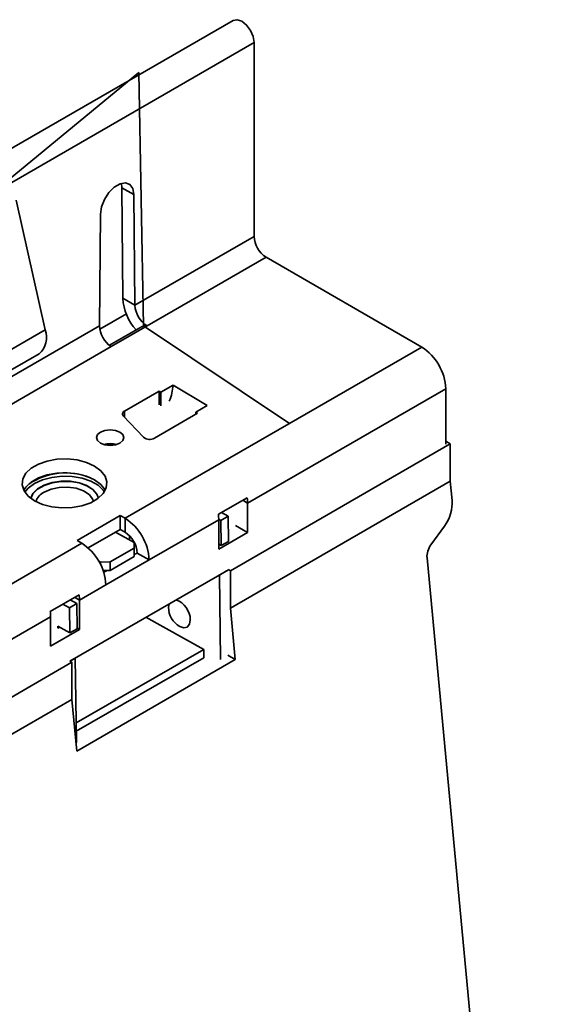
# Model space of a CAD drawing. Header units: metres. Extents: x 2158 to 2361, y 3646 to 3696.
# Tile 35 of 44: x 2212.663 to 2212.7424, y 3659.0128 to 3659.1578. Entities that reach past the tile are written whole.
import ezdxf

# ---------------------------------------------------------------- set-up
doc = ezdxf.new("R2010")
doc.units = ezdxf.units.M
doc.header["$LTSCALE"] = 5
doc.layers.add('N-WE-RI-HWA_GOOT_LIJNGOOT-G gesloten', color=1, linetype='Continuous', lineweight=35)

msp = doc.modelspace()

# ---------------------------------------------------------------- linework, layer by layer
at = {"layer": 'N-WE-RI-HWA_GOOT_LIJNGOOT-G gesloten'}
for p, q in [((2212.694447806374, 3659.157658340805), (2212.519507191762, 3659.056667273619)), ((2211.99254036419, 3658.747429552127), (2212.697525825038, 3659.154408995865)), ((2212.697525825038, 3659.154408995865), (2212.697525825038, 3659.125870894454)), ((2212.680551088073, 3659.150005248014), (2212.681256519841, 3659.112698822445)), ((2212.678080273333, 3659.133044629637), (2212.677999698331, 3659.133694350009)), ((2212.678080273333, 3659.133044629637), (2212.679848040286, 3659.132024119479)), ((2212.678216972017, 3659.116765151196), (2212.678080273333, 3659.133044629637)), ((2212.662524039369, 3659.131222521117), (2212.66676443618, 3659.112126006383)), ((2212.67998473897, 3659.115744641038), (2212.679848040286, 3659.132024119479)), ((2212.674898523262, 3659.129166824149), (2212.674761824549, 3659.112729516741)), ((2212.697525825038, 3659.125870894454), (2212.67998473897, 3659.115744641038)), ((2212.681792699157, 3659.112705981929), (2212.699293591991, 3659.122809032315)), ((2212.722203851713, 3659.109583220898), (2212.699293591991, 3659.122809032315)), ((2212.67998473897, 3659.115744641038), (2212.678216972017, 3659.116765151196)), ((2212.67483583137, 3659.112215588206), (2212.678750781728, 3659.11447564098)), ((2212.674761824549, 3659.112729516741), (2212.524421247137, 3659.025939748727)), ((2212.66676443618, 3659.112126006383), (2212.652268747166, 3659.103757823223)), ((2212.681056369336, 3659.112615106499), (2212.676251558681, 3659.109841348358)), ((2212.676489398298, 3659.109644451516), (2212.681792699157, 3659.112705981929)), ((2212.681256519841, 3659.112698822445), (2212.702746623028, 3659.098350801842)), ((2212.526229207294, 3659.022901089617), (2212.676489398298, 3659.109644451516)), ((2212.678540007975, 3659.084376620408), (2212.722203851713, 3659.109583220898)), ((2212.65137298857, 3659.100231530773), (2212.665872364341, 3659.108601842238)), ((2212.685595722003, 3659.103981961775), (2212.683825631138, 3659.102960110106)), ((2212.685595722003, 3659.103981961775), (2212.690621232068, 3659.100964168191)), ((2212.696571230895, 3659.086621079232), (2212.725739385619, 3659.103459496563)), ((2212.725739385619, 3659.103459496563), (2212.725739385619, 3659.095302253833)), ((2212.68356046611, 3659.103113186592), (2212.678433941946, 3659.100153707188)), ((2212.683825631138, 3659.102960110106), (2212.68356046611, 3659.103113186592)), ((2212.68356046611, 3659.101079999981), (2212.68356046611, 3659.103113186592)), ((2212.683825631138, 3659.102960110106), (2212.683825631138, 3659.100926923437)), ((2212.690621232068, 3659.100964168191), (2212.688952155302, 3659.100000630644)), ((2212.678264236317, 3659.099467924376), (2212.681269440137, 3659.096304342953)), ((2212.678433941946, 3659.099289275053), (2212.678433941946, 3659.100153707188)), ((2212.682853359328, 3659.096173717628), (2212.689217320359, 3659.099847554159)), ((2212.689217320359, 3659.099847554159), (2212.688952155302, 3659.100000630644)), ((2212.688952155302, 3659.100000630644), (2212.688952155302, 3659.099694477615)), ((2212.726396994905, 3659.095330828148), (2212.694039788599, 3659.076651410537)), ((2212.726396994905, 3659.095330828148), (2212.725739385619, 3659.095710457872)), ((2212.726396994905, 3659.095330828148), (2212.726396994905, 3659.089851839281)), ((2212.726396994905, 3659.089851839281), (2212.694039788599, 3659.071172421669)), ((2212.726396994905, 3659.089851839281), (2212.726663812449, 3659.087006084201)), ((2212.696509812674, 3659.087414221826), (2212.692267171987, 3659.084964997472)), ((2212.69585356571, 3659.087035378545), (2212.696571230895, 3659.086621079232)), ((2212.696571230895, 3659.082293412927), (2212.696571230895, 3659.086621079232)), ((2212.677832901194, 3659.084784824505), (2212.671468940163, 3659.081110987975)), ((2212.678540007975, 3659.084376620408), (2212.677832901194, 3659.084784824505)), ((2212.677832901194, 3659.082743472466), (2212.677832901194, 3659.084784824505)), ((2212.693707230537, 3659.08468495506), (2212.692646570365, 3659.084072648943)), ((2212.693707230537, 3659.08468495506), (2212.692727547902, 3659.085230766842)), ((2212.693707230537, 3659.08468495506), (2212.693762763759, 3659.08097902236)), ((2212.678540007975, 3659.084376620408), (2212.678540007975, 3659.082335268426)), ((2212.682075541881, 3659.078252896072), (2212.692328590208, 3659.084171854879)), ((2212.692646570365, 3659.084072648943), (2212.692327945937, 3659.084250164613)), ((2212.692328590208, 3659.079844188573), (2212.692328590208, 3659.084171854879)), ((2212.692646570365, 3659.084072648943), (2212.692702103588, 3659.0803667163)), ((2212.694810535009, 3659.083309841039), (2212.696571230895, 3659.082293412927)), ((2212.725529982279, 3659.083199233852), (2212.723548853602, 3659.080479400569)), ((2212.673111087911, 3659.08001762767), (2212.677832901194, 3659.082743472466)), ((2212.679881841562, 3659.080799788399), (2212.677125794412, 3659.082335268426)), ((2212.677832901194, 3659.082743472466), (2212.678540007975, 3659.082335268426)), ((2212.679171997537, 3659.081835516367), (2212.679181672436, 3659.081189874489)), ((2212.692328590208, 3659.079844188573), (2212.696571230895, 3659.082293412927)), ((2212.413374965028, 3658.931300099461), (2212.672176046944, 3659.080702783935)), ((2212.671468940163, 3659.081110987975), (2212.672176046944, 3659.080702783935)), ((2212.679881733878, 3659.07999769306), (2212.679881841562, 3659.080799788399)), ((2212.679881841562, 3659.080799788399), (2212.679900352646, 3659.079564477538)), ((2212.692328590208, 3659.080574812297), (2212.692702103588, 3659.0803667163)), ((2212.693762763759, 3659.08097902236), (2212.692702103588, 3659.0803667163)), ((2212.676346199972, 3659.077956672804), (2212.679881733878, 3659.07999769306)), ((2212.676364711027, 3659.076721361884), (2212.679900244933, 3659.078762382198)), ((2212.679900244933, 3659.078762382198), (2212.679881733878, 3659.07999769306)), ((2212.679900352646, 3659.079564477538), (2212.679900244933, 3659.078762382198)), ((2212.680307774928, 3659.079265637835), (2212.679900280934, 3659.079030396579)), ((2212.680307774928, 3659.079273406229), (2212.682075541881, 3659.078252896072)), ((2212.680307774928, 3659.079273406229), (2212.680307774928, 3659.079265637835)), ((2212.680307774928, 3659.079265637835), (2212.682075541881, 3659.078245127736)), ((2212.674657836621, 3659.078095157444), (2212.674932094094, 3659.077942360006)), ((2212.674932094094, 3659.077942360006), (2212.676346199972, 3659.077956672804)), ((2212.674937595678, 3659.077575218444), (2212.674932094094, 3659.077942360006)), ((2212.67571158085, 3659.074571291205), (2212.682075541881, 3659.078245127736)), ((2212.676346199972, 3659.077956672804), (2212.676364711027, 3659.076721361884)), ((2212.682075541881, 3659.078245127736), (2212.682075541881, 3659.078252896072)), ((2212.722981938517, 3659.078575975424), (2212.742447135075, 3658.870968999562)), ((2212.693735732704, 3659.07681877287), (2212.670422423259, 3659.063360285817)), ((2212.676364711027, 3659.076721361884), (2212.675306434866, 3659.076710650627)), ((2212.675892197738, 3659.076716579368), (2212.675400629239, 3659.076432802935)), ((2212.692416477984, 3659.076034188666), (2212.69239620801, 3659.076045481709)), ((2212.693470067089, 3659.076642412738), (2212.692416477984, 3659.076034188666)), ((2212.692602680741, 3659.063608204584), (2212.692416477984, 3659.076034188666)), ((2212.694039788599, 3659.076651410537), (2212.693735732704, 3659.076826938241)), ((2212.694039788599, 3659.071172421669), (2212.694039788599, 3659.076651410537)), ((2212.671822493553, 3659.072333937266), (2212.67571158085, 3659.0745790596)), ((2212.67571158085, 3659.074571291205), (2212.67571158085, 3659.0745790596)), ((2212.671761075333, 3659.073127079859), (2212.667518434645, 3659.070677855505)), ((2212.670372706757, 3659.071214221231), (2212.669393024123, 3659.071760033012)), ((2212.670372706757, 3659.071214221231), (2212.671433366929, 3659.07182652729)), ((2212.671433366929, 3659.07182652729), (2212.670453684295, 3659.072372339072)), ((2212.671104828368, 3659.072748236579), (2212.671822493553, 3659.072333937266)), ((2212.671433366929, 3659.07182652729), (2212.671488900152, 3659.068120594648)), ((2212.671822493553, 3659.06800627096), (2212.671822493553, 3659.072333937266)), ((2212.685032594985, 3659.071794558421), (2212.684946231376, 3659.071284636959)), ((2212.670372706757, 3659.071214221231), (2212.67042823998, 3659.06750828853)), ((2212.694751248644, 3659.063584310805), (2212.694039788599, 3659.071172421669)), ((2212.431406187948, 3658.933544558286), (2212.667579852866, 3659.06988471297)), ((2212.667579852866, 3659.065557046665), (2212.667579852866, 3659.06988471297)), ((2212.668647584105, 3659.068500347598), (2212.67042823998, 3659.06750828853)), ((2212.668654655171, 3659.068496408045), (2212.668654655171, 3659.06821037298)), ((2212.690108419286, 3659.065091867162), (2212.681616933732, 3659.069822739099)), ((2212.667579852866, 3659.065557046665), (2212.671822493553, 3659.06800627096)), ((2212.668899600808, 3659.068359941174), (2212.668654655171, 3659.06821853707)), ((2212.67042823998, 3659.06750828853), (2212.671488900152, 3659.068120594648)), ((2212.671487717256, 3659.0681995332), (2212.671822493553, 3659.06800627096)), ((2212.671346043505, 3659.054260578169), (2212.690108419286, 3659.065091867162)), ((2212.69012693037, 3659.063856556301), (2212.690108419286, 3659.065091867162)), ((2212.694751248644, 3659.063584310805), (2212.693656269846, 3659.064216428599)), ((2212.670719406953, 3659.063188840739), (2212.428874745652, 3658.923574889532)), ((2212.670415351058, 3659.063364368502), (2212.670719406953, 3659.063188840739)), ((2212.67044233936, 3659.063348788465), (2212.671203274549, 3659.063788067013)), ((2212.670719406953, 3659.063188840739), (2212.670719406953, 3659.05770985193)), ((2212.671203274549, 3659.063788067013), (2212.671183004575, 3659.063799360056)), ((2212.671389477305, 3659.051362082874), (2212.671203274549, 3659.063788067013)), ((2212.67136455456, 3659.053025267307), (2212.69012693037, 3659.063856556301)), ((2212.694751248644, 3659.063584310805), (2212.671430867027, 3659.050121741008)), ((2212.670719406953, 3659.05770985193), (2212.428874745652, 3658.918095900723)), ((2212.670719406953, 3659.05770985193), (2212.671430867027, 3659.050121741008))]:
    msp.add_line(p, q, dxfattribs=at)
at = {"layer": 'N-WE-RI-HWA_GOOT_LIJNGOOT-G gesloten', "ltscale": 0.1}
msp.add_line((2212.680551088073, 3659.150005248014), (2211.98824287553, 3658.579790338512), dxfattribs=at)
at = {"layer": 'N-WE-RI-HWA_GOOT_LIJNGOOT-G gesloten', "flags": 128}
for points in [[(2212.694447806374, 3659.157658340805), (2212.695032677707, 3659.157771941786), (2212.695722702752, 3659.157532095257), (2212.696412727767, 3659.156975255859), (2212.69699770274, 3659.15618619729), (2212.69738857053, 3659.155285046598), (2212.697525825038, 3659.154408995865)], [(2212.679848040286, 3659.132024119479), (2212.679692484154, 3659.132904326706), (2212.679260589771, 3659.133506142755), (2212.678603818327, 3659.133757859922), (2212.677800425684, 3659.133629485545), (2212.676946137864, 3659.133136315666), (2212.676142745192, 3659.132337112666), (2212.675485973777, 3659.131327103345), (2212.675054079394, 3659.130226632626), (2212.674898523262, 3659.129166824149)], [(2212.681792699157, 3659.112705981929), (2212.681256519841, 3659.112698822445), (2212.68107420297, 3659.112585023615)], [(2212.678433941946, 3659.100153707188), (2212.678329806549, 3659.1000830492), (2212.678246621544, 3659.100003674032), (2212.678186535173, 3659.099917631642), (2212.678151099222, 3659.099827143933), (2212.678141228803, 3659.099734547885), (2212.678157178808, 3659.099642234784), (2212.67819853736, 3659.099552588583), (2212.678264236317, 3659.099467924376)], [(2212.674933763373, 3659.095438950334), (2212.675582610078, 3659.095188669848), (2212.676347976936, 3659.095100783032), (2212.677113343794, 3659.095188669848), (2212.677762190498, 3659.095438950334), (2212.678195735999, 3659.095813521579), (2212.678347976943, 3659.096255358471), (2212.678195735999, 3659.096697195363), (2212.677762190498, 3659.09707176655), (2212.677113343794, 3659.097322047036), (2212.676347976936, 3659.09740993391), (2212.675582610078, 3659.097322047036), (2212.674933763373, 3659.09707176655), (2212.674500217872, 3659.096697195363), (2212.674347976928, 3659.096255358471), (2212.674500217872, 3659.095813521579), (2212.674933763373, 3659.095438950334)], [(2212.665211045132, 3659.086968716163), (2212.666397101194, 3659.086432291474), (2212.667771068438, 3659.08607531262), (2212.669253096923, 3659.085918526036), (2212.670757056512, 3659.085971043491), (2212.672195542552, 3659.086229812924), (2212.673484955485, 3659.08667979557), (2212.674550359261, 3659.087294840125), (2212.675329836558, 3659.088039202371), (2212.675778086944, 3659.088869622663), (2212.675869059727, 3659.089737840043), (2212.675597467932, 3659.090593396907), (2212.67497909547, 3659.091386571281), (2212.674049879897, 3659.092071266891), (2212.672863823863, 3659.092607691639), (2212.671489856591, 3659.092964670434), (2212.670007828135, 3659.093121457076), (2212.668503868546, 3659.093068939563), (2212.667065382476, 3659.092810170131), (2212.665775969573, 3659.092360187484), (2212.664710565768, 3659.091745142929), (2212.663931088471, 3659.091000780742), (2212.663482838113, 3659.090170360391), (2212.663391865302, 3659.089302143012), (2212.663663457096, 3659.088446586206), (2212.664281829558, 3659.087653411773), (2212.665211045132, 3659.086968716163)], [(2212.675625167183, 3659.088499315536), (2212.675597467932, 3659.088552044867), (2212.67497909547, 3659.0893452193), (2212.674049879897, 3659.090029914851), (2212.672863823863, 3659.090566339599), (2212.671489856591, 3659.090923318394), (2212.670007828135, 3659.091080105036), (2212.668503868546, 3659.091027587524), (2212.667065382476, 3659.090768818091), (2212.665775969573, 3659.090318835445), (2212.664710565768, 3659.089703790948), (2212.663931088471, 3659.088959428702), (2212.663635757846, 3659.088499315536)], [(2212.66379491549, 3659.08822798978), (2212.664286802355, 3659.088804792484), (2212.665216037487, 3659.089486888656), (2212.666402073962, 3659.090025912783), (2212.667775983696, 3659.090390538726), (2212.66925791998, 3659.090559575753), (2212.670761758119, 3659.090523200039), (2212.672200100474, 3659.09028352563), (2212.673489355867, 3659.089854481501), (2212.674554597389, 3659.089261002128), (2212.675333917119, 3659.088537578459), (2212.675509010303, 3659.088294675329)], [(2212.674612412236, 3659.087341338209), (2212.674400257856, 3659.087931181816), (2212.673815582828, 3659.088622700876), (2212.672920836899, 3659.089195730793), (2212.671782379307, 3659.08960777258), (2212.670484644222, 3659.089828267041), (2212.669123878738, 3659.089840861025), (2212.667801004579, 3659.089644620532), (2212.666614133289, 3659.089254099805), (2212.665651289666, 3659.088698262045), (2212.664983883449, 3659.088018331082), (2212.664672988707, 3659.08732281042)], [(2212.664677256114, 3659.087319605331), (2212.664984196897, 3659.08799741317), (2212.665651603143, 3659.088677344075), (2212.666614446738, 3659.089233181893), (2212.667801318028, 3659.089623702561), (2212.669124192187, 3659.089819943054), (2212.67048495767, 3659.08980734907), (2212.671782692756, 3659.089586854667), (2212.672921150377, 3659.08917481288), (2212.673815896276, 3659.088601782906), (2212.674400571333, 3659.087910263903), (2212.674609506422, 3659.087339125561)], [(2212.666636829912, 3659.088245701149), (2212.667656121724, 3659.088682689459), (2212.668851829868, 3659.088932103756), (2212.670117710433, 3659.088971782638), (2212.671341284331, 3659.088798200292), (2212.672413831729, 3659.088426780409), (2212.673240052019, 3659.08789052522), (2212.673746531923, 3659.087237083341), (2212.673867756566, 3659.086867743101)], [(2212.686576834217, 3659.068460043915), (2212.687179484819, 3659.068264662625), (2212.687691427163, 3659.068379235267), (2212.688028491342, 3659.068789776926), (2212.688139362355, 3659.069433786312)]]:
    msp.add_lwpolyline(points, dxfattribs=at)
at = {"layer": 'N-WE-RI-HWA_GOOT_LIJNGOOT-G gesloten'}
for centre, radius, start, end in [((2212.701363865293, 3659.126045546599), 0.003842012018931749, 182.6054778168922, 237.3945216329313), ((2212.685559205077, 3659.117094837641), 0.007349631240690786, 182.5710115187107, 222.7983606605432), ((2212.683821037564, 3659.115970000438), 0.003842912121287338, 183.3619183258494, 238.1422044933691), ((2212.663934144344, 3659.110967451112), 0.003058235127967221, 309.3288735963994, 22.26131256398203), ((2212.678602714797, 3659.112854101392), 0.003842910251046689, 181.8578168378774, 236.6380588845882), ((2212.71806330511, 3659.103110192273), 0.007684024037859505, 2.605477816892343, 57.39452163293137), ((2212.678836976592, 3659.104312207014), 0.006766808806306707, 336.5901437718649, 357.2026433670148), ((2212.682160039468, 3659.09743510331), 0.001439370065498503, 231.7756424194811, 298.7953683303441), ((2212.676347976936, 3659.092096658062), 0.003274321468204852, 73.4103052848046, 106.5896947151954), ((2212.676375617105, 3659.092179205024), 0.0031592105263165, 74.25726413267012, 106.2572816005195), ((2212.669769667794, 3659.081321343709), 0.009735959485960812, 67.85133079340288, 123.8094368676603), ((2212.667553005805, 3659.086233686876), 0.002210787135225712, 114.4822699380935, 163.8512459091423), ((2212.691192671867, 3659.086603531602), 0.005378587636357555, 0.1869267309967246, 8.668971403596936), ((2212.68695003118, 3659.084154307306), 0.005378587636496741, 0.1869267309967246, 8.668971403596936), ((2212.674399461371, 3659.077903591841), 0.007684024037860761, 2.605477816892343, 57.39452163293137), ((2212.676469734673, 3659.079098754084), 0.003842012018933, 2.605477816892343, 57.39452163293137), ((2212.66803550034, 3659.07422975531), 0.007684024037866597, 2.605477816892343, 57.39452163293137), ((2212.666443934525, 3659.072316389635), 0.0053785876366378, 0.1869267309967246, 8.668971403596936), ((2212.685022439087, 3659.069415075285), 0.003116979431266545, 0.343946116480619, 71.25963070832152), ((2212.662201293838, 3659.069867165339), 0.005378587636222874, 0.1869267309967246, 8.668971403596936), ((2212.688104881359, 3659.071225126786), 0.003159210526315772, 178.9206528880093, 241.0739715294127)]:
    msp.add_arc(centre, radius, start, end, dxfattribs=at)
for centre, major_axis, ratio, start_param, end_param in [((2212.723835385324, 3659.085373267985), (0.001607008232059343, 0.003679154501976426), 0.6387247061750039, 4.378961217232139, 5.426158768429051), ((2212.724396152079, 3659.079392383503), (0.0008035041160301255, 0.00183957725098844), 0.6387247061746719, 1.237368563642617, 2.284566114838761)]:
    msp.add_ellipse(centre, major_axis=major_axis, ratio=ratio, start_param=start_param, end_param=end_param, dxfattribs=at)

doc.saveas('drawing.dxf')
